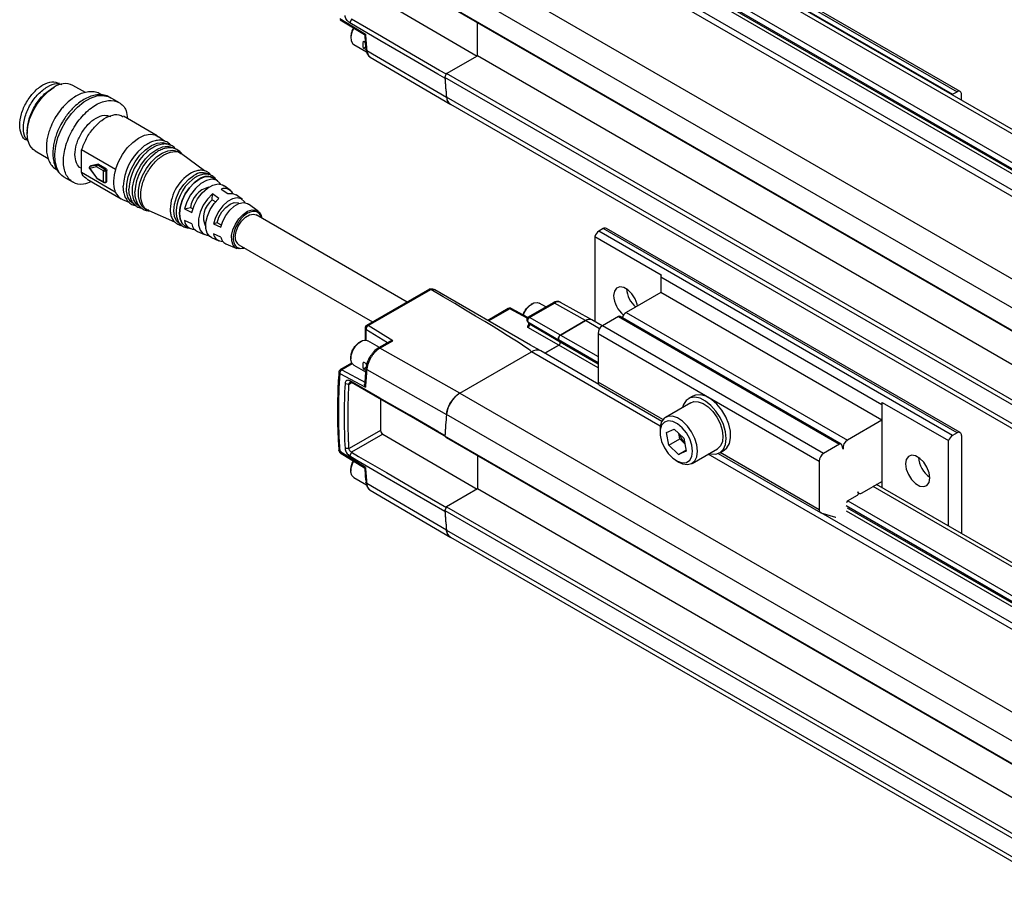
# Model space of a CAD drawing. Header units: millimetres. Extents: x 16 to 683, y 16 to 524.
# Tile 16 of 18: x 482 to 580, y 389 to 476. Entities that reach past the tile are written whole.
import ezdxf

# ---------------------------------------------------------------- set-up
doc = ezdxf.new("R2010")
doc.units = ezdxf.units.MM
doc.header["$LTSCALE"] = 2.5

msp = doc.modelspace()

# ---------------------------------------------------------------- linework, layer by layer
for p, q in [((538.586, 488.733), (662.33, 417.297)), ((662.955, 417.359), (539.211, 488.795)), ((539.912, 488.477), (575.267, 468.067)), ((540.354, 488.733), (575.709, 468.322)), ((576.022, 468.353), (540.667, 488.763)), ((659.833, 415.855), (536.089, 487.291)), ((535.896, 486.801), (659.64, 415.365)), ((535.93, 486.281), (659.674, 414.845)), ((536.046, 486.575), (659.79, 415.139)), ((533.173, 485.607), (656.916, 414.172)), ((657.854, 414.265), (534.11, 485.7)), ((649.756, 410.038), (526.012, 481.474)), ((524.695, 479.356), (648.438, 407.92)), ((518.323, 477.378), (527.759, 471.893)), ((524.527, 477.186), (648.271, 405.751)), ((524.703, 477.018), (648.447, 405.583)), ((514.017, 475.643), (516.587, 474.063)), ((514.077, 475.521), (516.508, 474.027)), ((515.199, 475.575), (515.022, 475.203)), ((527.781, 471.905), (527.781, 475.242)), ((515.13, 473.812), (515.13, 473.697)), ((516.404, 473.368), (516.578, 473.267)), ((515.422, 473.053), (516.685, 472.324)), ((516.404, 472.666), (516.627, 472.794)), ((516.645, 472.527), (516.404, 472.666)), ((516.727, 472.449), (524.69, 467.779)), ((517.048, 471.792), (525.118, 467.061)), ((524.703, 470.129), (527.781, 471.905)), ((651.525, 400.47), (527.781, 471.905)), ((524.527, 469.757), (524.703, 470.129)), ((648.271, 398.321), (524.527, 469.757)), ((524.531, 469.689), (524.527, 469.68)), ((648.447, 398.693), (524.703, 470.129)), ((485.468, 468.772), (485.243, 468.642)), ((488.601, 468.242), (487.359, 468.96)), ((491.96, 467.241), (491.076, 467.751)), ((648.438, 396.346), (524.695, 467.781)), ((575.267, 468.067), (575.709, 468.322)), ((576.151, 467.47), (576.151, 468.067)), ((525.075, 467.091), (648.818, 395.656)), ((495.79, 463.911), (492.404, 465.866)), ((482.794, 464.4), (482.794, 464.141)), ((496.503, 463.389), (495.911, 463.832)), ((488.199, 460.283), (488.228, 462.508)), ((491.614, 460.553), (488.228, 462.508)), ((483.578, 462.409), (484.881, 461.657)), ((498.205, 462.115), (498.001, 462.267)), ((500.493, 460.404), (498.205, 462.115)), ((488.179, 460.692), (488.204, 460.677)), ((489.02, 460.64), (489.697, 459.706)), ((489.727, 460.814), (489.036, 460.669)), ((489.036, 460.669), (489.713, 459.735)), ((489.181, 460.929), (489.07, 460.868)), ((489.086, 460.873), (489.07, 460.868)), ((489.085, 460.875), (489.071, 460.865)), ((489.086, 460.873), (489.777, 461.018)), ((489.196, 460.935), (489.086, 460.873)), ((489.887, 461.08), (489.196, 460.935)), ((490.429, 460.409), (489.727, 460.814)), ((489.777, 461.018), (489.887, 461.08)), ((489.949, 461.066), (489.839, 461.004)), ((489.839, 461.004), (490.541, 460.599)), ((490.652, 460.661), (489.949, 461.066)), ((490.541, 460.599), (490.652, 460.661)), ((486.483, 459.795), (487.367, 459.284)), ((488.199, 460.283), (491.586, 458.328)), ((488.779, 459.588), (492.166, 457.633)), ((489.699, 459.707), (489.719, 459.681)), ((489.713, 459.735), (490.415, 459.33)), ((489.745, 459.662), (490.447, 459.257)), ((490.415, 459.33), (490.429, 460.409)), ((490.65, 460.407), (490.636, 459.328)), ((490.76, 460.469), (490.65, 460.407)), ((490.746, 459.39), (490.76, 460.469)), ((501.847, 459.389), (501.479, 459.664)), ((490.602, 459.256), (490.712, 459.317)), ((490.636, 459.328), (490.746, 459.39)), ((502.174, 458.601), (502.836, 458.141)), ((503.072, 458.472), (502.457, 458.932)), ((492.295, 457.568), (492.948, 457.288)), ((501.283, 457.517), (501.291, 458.106)), ((501.952, 457.646), (501.291, 458.106)), ((504.304, 457.55), (503.686, 458.012)), ((498.519, 456.609), (499.109, 456.756)), ((498.519, 456.609), (499.239, 456.244)), ((499.109, 456.756), (499.342, 456.622)), ((501.283, 457.517), (501.623, 457.321)), ((503.978, 457.164), (503.974, 457.167)), ((505.864, 456.382), (504.914, 457.093)), ((494.695, 456.54), (494.929, 456.44)), ((494.929, 456.44), (497.511, 455.333)), ((520.749, 447.302), (505.659, 456.013)), ((499.225, 455.114), (498.504, 455.441)), ((498.688, 454.83), (499.111, 454.649)), ((501.761, 455.225), (501.419, 455.14)), ((501.419, 455.14), (502.139, 454.775)), ((502.19, 454.977), (501.761, 455.225)), ((540.354, 454.642), (539.912, 454.387)), ((575.709, 434.232), (540.354, 454.642)), ((576.022, 434.263), (540.667, 454.673)), ((499.812, 454.349), (500.517, 454.047)), ((501.222, 453.745), (501.932, 453.441)), ((502.127, 453.801), (501.406, 454.127)), ((539.514, 453.869), (546.144, 450.042)), ((539.514, 453.869), (539.514, 445.343)), ((575.267, 433.977), (539.912, 454.387)), ((502.633, 453.141), (503.724, 452.674)), ((503.941, 453.036), (517.311, 445.318)), ((568.196, 437.038), (546.099, 449.794)), ((546.099, 449.794), (546.099, 448.263)), ((522.985, 448.593), (516.702, 444.966)), ((516.856, 444.952), (523.139, 448.577)), ((533.078, 443.015), (523.538, 448.523)), ((546.099, 448.263), (542.662, 446.279)), ((568.196, 435.507), (546.099, 448.263)), ((535.336, 447.226), (532.837, 445.784)), ((532.994, 445.77), (535.491, 447.212)), ((533.25, 447.133), (533.15, 447.076)), ((534.625, 446.815), (533.953, 447.203)), ((538.586, 445.456), (535.491, 447.212)), ((539.207, 445.52), (536.093, 447.274)), ((530.857, 446.655), (528.815, 445.477)), ((531.012, 446.641), (528.905, 445.425)), ((532.766, 445.714), (531.012, 446.641)), ((532.831, 445.778), (531.16, 446.661)), ((536.089, 444.015), (532.994, 445.77)), ((541.883, 445.86), (540.275, 444.931)), ((541.883, 445.86), (563.98, 433.103)), ((564.136, 433.119), (542.039, 445.875)), ((542.662, 446.279), (564.759, 433.523)), ((519.33, 443.446), (516.856, 444.952)), ((532.745, 445.422), (532.909, 445.175)), ((532.761, 445.401), (532.824, 445.34)), ((532.824, 445.34), (535.896, 443.524)), ((532.824, 445.34), (532.974, 445.114)), ((535.93, 443.004), (532.835, 444.76)), ((532.909, 445.175), (532.913, 445.17)), ((536.046, 443.299), (532.974, 445.114)), ((536.089, 444.015), (538.586, 445.456)), ((538.586, 445.456), (536.089, 444.015)), ((539.989, 444.646), (538.586, 445.456)), ((540.252, 444.917), (539.211, 445.518)), ((562.372, 432.175), (540.275, 444.931)), ((516.546, 444.696), (516.546, 443.526)), ((518.808, 443.248), (516.63, 444.573)), ((516.63, 444.573), (516.63, 443.503)), ((536.089, 444.015), (539.833, 441.853)), ((539.833, 444.166), (561.93, 431.41)), ((539.833, 444.166), (539.833, 439.316)), ((516.124, 443.37), (516.025, 443.313)), ((516.548, 443.505), (516.546, 443.523)), ((517.984, 442.773), (516.828, 443.44)), ((519.027, 443.375), (517.888, 442.718)), ((518.043, 442.703), (519.33, 443.446)), ((534.11, 442.424), (533.034, 443.045)), ((534.517, 442.189), (535.93, 443.004)), ((535.93, 443.004), (534.517, 442.189)), ((535.896, 443.524), (536.046, 443.299)), ((535.896, 443.524), (536.046, 443.299)), ((539.833, 441.251), (535.896, 443.524)), ((539.833, 440.751), (535.93, 443.004)), ((539.833, 441.113), (536.046, 443.299)), ((526.008, 438.194), (518.043, 442.703)), ((526.008, 438.194), (533.173, 442.331)), ((546.05, 434.897), (533.173, 442.331)), ((539.905, 439.078), (534.11, 442.424)), ((515.206, 441.205), (514.081, 440.555)), ((515.268, 441.144), (514.229, 440.544)), ((515.13, 441.763), (515.13, 441.648)), ((515.225, 441.214), (515.207, 441.205)), ((515.422, 441.004), (516.603, 440.322)), ((516.759, 441.114), (516.404, 441.318)), ((516.715, 441.052), (516.635, 440.706)), ((514.017, 440.177), (516.587, 438.805)), ((514.229, 440.544), (516.586, 439.286)), ((516.647, 440.757), (516.404, 440.617)), ((516.404, 440.617), (516.621, 440.492)), ((516.727, 440.582), (524.69, 436.077)), ((514.551, 439.157), (514.948, 439.119)), ((514.948, 439.119), (515.199, 439.264)), ((515.199, 439.264), (515.021, 439.433)), ((516.524, 439.186), (516.52, 439.132)), ((546.323, 435.569), (539.833, 439.316)), ((539.962, 439.03), (546.22, 435.418)), ((526.012, 438.197), (649.756, 366.761)), ((549.319, 437.912), (548.877, 437.657)), ((518.102, 437.601), (518.102, 434.484)), ((549.111, 437.251), (546.577, 435.788)), ((568.196, 437.038), (568.196, 435.507)), ((568.241, 437.286), (574.87, 433.459)), ((568.241, 428.76), (568.241, 437.286)), ((648.438, 364.644), (524.695, 436.079)), ((568.196, 435.507), (564.759, 433.523)), ((518.102, 434.484), (514.948, 432.663)), ((518.323, 434.102), (515.199, 432.298)), ((518.323, 434.102), (527.759, 428.616)), ((524.531, 433.983), (524.527, 433.987)), ((546.027, 434.572), (546.027, 434.283)), ((546.684, 434.267), (547.442, 434.619)), ((546.897, 432.992), (546.684, 434.267)), ((547.442, 434.619), (548.413, 433.695)), ((548.002, 433.63), (547.911, 434.172)), ((575.709, 434.232), (575.267, 433.977)), ((576.151, 433.977), (576.151, 424.193)), ((648.271, 362.474), (524.527, 433.91)), ((524.527, 433.91), (524.703, 433.742)), ((648.447, 362.306), (524.703, 433.742)), ((546.897, 432.992), (548.002, 433.63)), ((547.868, 432.068), (546.897, 432.992)), ((548.504, 433.152), (548.002, 433.63)), ((548.413, 433.695), (548.626, 432.419)), ((563.98, 433.103), (562.372, 432.175)), ((564.34, 432.61), (564.19, 433.049)), ((574.87, 424.933), (574.87, 433.459)), ((516.587, 430.786), (514.017, 432.366)), ((514.076, 432.245), (516.508, 430.75)), ((514.948, 432.663), (514.551, 432.676)), ((515.199, 432.298), (515.022, 431.927)), ((547.868, 432.068), (548.613, 432.498)), ((548.626, 432.419), (547.868, 432.068)), ((549.234, 431.187), (551.767, 432.65)), ((620.235, 392.071), (550.855, 432.123)), ((551.845, 432.17), (562.059, 426.274)), ((552.002, 432.244), (552.444, 432.499)), ((561.93, 426.56), (552.043, 432.268)), ((527.781, 431.965), (527.781, 428.629)), ((547.655, 431.464), (547.905, 431.319)), ((561.93, 431.41), (561.93, 426.56)), ((515.13, 430.535), (515.13, 430.421)), ((515.422, 429.777), (516.684, 429.048)), ((524.69, 424.502), (516.727, 429.172)), ((566.218, 428.241), (568.196, 429.383)), ((626.015, 395.407), (567.679, 429.084)), ((568.196, 429.383), (568.196, 428.785)), ((517.048, 428.515), (525.118, 423.784)), ((527.781, 428.629), (524.703, 426.852)), ((651.525, 357.193), (527.781, 428.629)), ((565.851, 428.194), (565.798, 428.349)), ((565.831, 428.253), (565.905, 428.21)), ((625.649, 395.196), (567.313, 428.873)), ((564.778, 427.44), (565.767, 428.011)), ((564.789, 427.446), (623.152, 393.755)), ((524.703, 426.852), (524.527, 426.48)), ((524.527, 426.48), (648.271, 355.044)), ((524.527, 426.404), (524.531, 426.412)), ((524.703, 426.852), (648.447, 355.416)), ((562.105, 426.254), (563.562, 425.821)), ((620.784, 392.388), (562.135, 426.245)), ((622.63, 393.453), (564.622, 426.941)), ((622.197, 393.203), (564.657, 426.421)), ((622.51, 393.384), (564.772, 426.715)), ((524.695, 424.505), (648.438, 353.069)), ((525.075, 423.815), (648.818, 352.379))]:
    msp.add_line(p, q)
at = {"flags": 128}
for points in [[(524.675, 470.069), (524.003, 470.459), (521.201, 472.087), (518.2, 473.831), (515.199, 475.575)], [(524.527, 469.68), (523.827, 470.087), (521.025, 471.715), (518.023, 473.459), (515.022, 475.203)], [(515.429, 474.691), (515.235, 474.269), (515.134, 473.806), (515.168, 473.405), (515.331, 473.121), (515.422, 473.053)], [(483.578, 462.409), (483.378, 462.552), (483.059, 462.954), (482.861, 463.492), (482.794, 464.141), (482.861, 464.866), (483.059, 465.633), (483.378, 466.403), (483.801, 467.136), (484.308, 467.797), (484.873, 468.351), (485.468, 468.772)], [(486.483, 459.795), (486.425, 459.83), (486.023, 460.198), (485.733, 460.712), (485.569, 461.351), (485.535, 462.09), (485.635, 462.898), (485.863, 463.741), (486.211, 464.586), (486.664, 465.398), (487.203, 466.143), (487.807, 466.791), (488.451, 467.315), (489.108, 467.694), (489.752, 467.913), (490.356, 467.963), (490.895, 467.841), (491.128, 467.72)], [(575.197, 468.02), (575.206, 468.027), (575.267, 468.067)], [(491.614, 460.553), (491.903, 461.311), (492.3, 462.041), (492.786, 462.704), (493.335, 463.266), (493.917, 463.696), (494.503, 463.972), (495.061, 464.08), (495.562, 464.014), (495.911, 463.832)], [(493.552, 457.03), (493.509, 457.049), (493.124, 457.344), (492.857, 457.798), (492.725, 458.386), (492.734, 459.073), (492.884, 459.818), (493.166, 460.58), (493.564, 461.313), (494.054, 461.975), (494.609, 462.527), (495.196, 462.938), (495.781, 463.183), (496.33, 463.249), (496.81, 463.131), (497.006, 463.013)], [(494.123, 456.785), (494.081, 456.804), (493.705, 457.093), (493.444, 457.537), (493.314, 458.112), (493.323, 458.784), (493.469, 459.514), (493.746, 460.259), (494.135, 460.977), (494.615, 461.624), (495.158, 462.165), (495.733, 462.567), (496.305, 462.807), (496.842, 462.871), (497.312, 462.756), (497.503, 462.64)], [(494.695, 456.54), (494.654, 456.559), (494.285, 456.841), (494.03, 457.276), (493.903, 457.839), (493.912, 458.496), (494.055, 459.21), (494.325, 459.939), (494.706, 460.64), (495.176, 461.274), (495.707, 461.803), (496.269, 462.196), (496.829, 462.431), (497.354, 462.494), (497.814, 462.38), (498.001, 462.267)], [(489.697, 459.706), (489.696, 459.707), (489.697, 459.713), (489.703, 459.723), (489.713, 459.735)], [(498.122, 455.071), (498.02, 455.122), (497.697, 455.422), (497.494, 455.87), (497.425, 456.437), (497.494, 457.084), (497.697, 457.767), (498.02, 458.439), (498.441, 459.054), (498.931, 459.571), (499.456, 459.955)], [(499.987, 459.589), (499.475, 459.215), (498.998, 458.711), (498.588, 458.111), (498.273, 457.456), (498.075, 456.791), (498.008, 456.16), (498.075, 455.608), (498.273, 455.17), (498.588, 454.879), (498.741, 454.808)], [(498.688, 454.83), (498.588, 454.88), (498.274, 455.172), (498.076, 455.609), (498.009, 456.161), (498.076, 456.791), (498.274, 457.456), (498.588, 458.111), (498.998, 458.71), (499.475, 459.214), (499.987, 459.587), (500.499, 459.805), (500.976, 459.852), (501.386, 459.726), (501.479, 459.664)], [(502.112, 459.09), (502.05, 459.182), (501.696, 459.481), (501.231, 459.577), (500.694, 459.463), (500.132, 459.149), (499.591, 458.66), (499.117, 458.037), (498.749, 457.334), (498.519, 456.609)], [(492.436, 458.224), (492.43, 458.254), (492.372, 458.881)], [(493.023, 457.953), (493.02, 457.966), (492.958, 458.602)], [(499.239, 456.244), (499.462, 456.945), (499.818, 457.625), (500.276, 458.227), (500.8, 458.7), (501.343, 459.004), (501.861, 459.114), (502.311, 459.021), (502.457, 458.932)], [(493.61, 457.68), (493.606, 457.7), (493.545, 458.322)], [(501.291, 458.106), (500.797, 457.594), (500.382, 456.973), (500.081, 456.294), (499.919, 455.617), (499.911, 454.999), (500.058, 454.494), (500.346, 454.145), (500.751, 453.983), (500.914, 453.973)], [(501.222, 453.745), (501.051, 453.844), (500.777, 454.181), (500.638, 454.665), (500.646, 455.256), (500.799, 455.905), (501.086, 456.555), (501.482, 457.152), (501.952, 457.646)], [(504.562, 457.239), (504.48, 457.371), (504.173, 457.63), (503.77, 457.713), (503.305, 457.614), (502.818, 457.342), (502.349, 456.918), (501.937, 456.378), (501.619, 455.768), (501.419, 455.14)], [(502.836, 458.141), (503.301, 458.171), (503.686, 458.012)], [(501.761, 455.225), (501.945, 455.783), (502.245, 456.315), (502.629, 456.765), (503.056, 457.085), (503.481, 457.242), (503.859, 457.218), (503.974, 457.167)], [(502.139, 454.775), (502.332, 455.38), (502.638, 455.966), (503.034, 456.485), (503.485, 456.893), (503.953, 457.155), (504.4, 457.25), (504.788, 457.17), (504.914, 457.093)], [(504.503, 452.711), (504.399, 452.673), (503.976, 452.614), (503.619, 452.729), (503.36, 453.008), (503.222, 453.426), (503.217, 453.945), (503.346, 454.52), (503.597, 455.1), (503.947, 455.632), (504.366, 456.07), (504.817, 456.375), (505.259, 456.52), (505.653, 456.491), (505.964, 456.292), (506.165, 455.94), (506.222, 455.688)], [(503.585, 453.823), (503.658, 454.345), (503.869, 454.889), (504.192, 455.389), (504.589, 455.785), (505.011, 456.029), (505.408, 456.091), (505.659, 456.013)], [(543.787, 446.929), (543.75, 447.089), (543.539, 447.633), (543.216, 448.133), (542.819, 448.528), (542.397, 448.772), (542, 448.834), (541.677, 448.708), (541.466, 448.407), (541.393, 447.97)], [(532.373, 446.02), (532.456, 446.219), (532.726, 446.659), (533.067, 447.008), (533.433, 447.219), (533.773, 447.264), (533.953, 447.203)], [(532.913, 445.17), (532.935, 445.144), (532.974, 445.114)], [(515.422, 441.004), (515.235, 441.196), (515.134, 441.545), (515.168, 441.984), (515.331, 442.456), (515.601, 442.896), (515.942, 443.245), (516.307, 443.456), (516.648, 443.501), (516.828, 443.44)], [(524.527, 433.987), (523.827, 434.388), (521.025, 435.994), (518.023, 437.713), (515.022, 439.433)], [(524.528, 433.919), (524.003, 434.22), (521.201, 435.825), (518.2, 437.545), (515.199, 439.264)], [(552.444, 432.499), (552.721, 432.731), (552.97, 433.166), (553.084, 433.732), (553.057, 434.393), (552.891, 435.106), (552.596, 435.825), (552.191, 436.504), (551.702, 437.101), (551.161, 437.575), (550.602, 437.898), (550.06, 438.049), (549.571, 438.017), (549.319, 437.912)], [(552.649, 433.675), (552.58, 434.349), (552.376, 435.062), (552.05, 435.767), (551.623, 436.421), (551.122, 436.983), (550.578, 437.417), (550.025, 437.696), (549.498, 437.802), (549.031, 437.73), (548.652, 437.482), (548.385, 437.076), (548.288, 436.776)], [(549.111, 437.251), (549.393, 437.356), (549.844, 437.351), (550.337, 437.175), (550.837, 436.84), (551.309, 436.37), (551.719, 435.799), (552.038, 435.167), (552.242, 434.52), (552.317, 433.903), (552.259, 433.361), (552.07, 432.933), (551.767, 432.65)], [(549.784, 432.403), (549.714, 433.029), (549.51, 433.688), (549.188, 434.333), (548.77, 434.915), (548.288, 435.391), (547.777, 435.726), (547.277, 435.895), (546.822, 435.885), (546.449, 435.698), (546.183, 435.346), (546.045, 434.857), (546.027, 434.572)], [(549.283, 432.403), (549.211, 432.999), (549, 433.626), (548.67, 434.227), (548.25, 434.75), (547.777, 435.147), (547.293, 435.385), (546.841, 435.441), (546.462, 435.311), (546.188, 435.005), (546.045, 434.553), (546.045, 433.992), (546.188, 433.374), (546.462, 432.753), (546.841, 432.185), (547.293, 431.72), (547.777, 431.398), (548.25, 431.25), (548.67, 431.288), (549, 431.508), (549.211, 431.891), (549.283, 432.403)], [(550.944, 432.175), (551.122, 432.129), (551.623, 432.112), (552.05, 432.274), (552.376, 432.603), (552.58, 433.08), (552.649, 433.675)], [(564.19, 433.049), (564.176, 433.078), (564.158, 433.102), (564.136, 433.119), (564.109, 433.13), (564.08, 433.133), (564.048, 433.13), (564.014, 433.12), (563.98, 433.103)], [(515.199, 432.298), (515.899, 431.891), (518.701, 430.263), (521.702, 428.519), (524.675, 426.792)], [(547.905, 431.319), (548.288, 431.144), (548.77, 431.063), (549.188, 431.163), (549.51, 431.434), (549.714, 431.858), (549.784, 432.403)], [(570.561, 431.131), (570.634, 430.609), (570.845, 430.065), (571.168, 429.565), (571.565, 429.169), (571.987, 428.926), (572.384, 428.863), (572.707, 428.99), (572.918, 429.29), (572.991, 429.728), (572.918, 430.25), (572.707, 430.794), (572.384, 431.294), (571.987, 431.69), (571.565, 431.933), (571.168, 431.996), (570.845, 431.869), (570.634, 431.569), (570.561, 431.131)], [(515.022, 431.927), (515.722, 431.52), (518.524, 429.892), (521.526, 428.148), (524.527, 426.404)], [(515.422, 429.777), (515.235, 429.969), (515.134, 430.317), (515.168, 430.757), (515.331, 431.229), (515.428, 431.413)], [(565.798, 428.349), (565.825, 428.291), (565.861, 428.244), (565.906, 428.209), (565.959, 428.188), (566.018, 428.181), (566.082, 428.187), (566.149, 428.207), (566.218, 428.241)], [(563.562, 425.821), (563.591, 425.814), (563.603, 425.813)]]:
    msp.add_lwpolyline(points, dxfattribs=at)
for centre, radius, start, end in [((567.217, 477.653), 50.758, 184.05554, 185.88458), ((575.347, 473.08), 50.929, 183.74083, 185.9716), ((575.281, 473.071), 50.867, 183.82256, 185.97243), ((486.571, 467.276), 1.859, 64.91783, 126.39263), ((575.882, 468.111), 0.273, 350.78596, 129.20329), ((525.547, 467.801), 0.853, 181.34683, 236.33492), ((497.828, 458.568), 5.465, 131.03073, 176.71643), ((498.3, 458.295), 5.35, 131.27901, 176.71699), ((498.74, 458.036), 5.203, 127.60835, 176.8515), ((489.18, 460.742), 0.162, 125.76382, 206.78117), ((489.966, 460.801), 0.24, 122.10353, 176.90117), ((489.79, 460.929), 0.0902, 56.93782, 98.35091), ((490.669, 460.396), 0.24, 122.10353, 176.90117), ((490.413, 460.4), 0.237, 1.72398, 57.28461), ((490.541, 460.625), 0.243, 242.50072, 296.5003), ((501.428, 456.491), 4.345, 121.83882, 182.70041), ((501.948, 456.205), 4.267, 128.01777, 183.11143), ((500.278, 458.9), 1.337, 57.98664, 127.95235), ((500.784, 458.578), 1.287, 54.86817, 128.23024), ((490.493, 459.32), 0.0782, 172.87713, 234.60794), ((490.527, 459.546), 0.243, 242.50072, 296.5003), ((490.558, 459.321), 0.0788, 304.17556, 5.39445), ((501.489, 456.453), 2.399, 103.70153, 172.74111), ((502.498, 457.701), 0.956, 29.06462, 109.80792), ((492.83, 458.778), 1.323, 199.87907, 246.13608), ((502.629, 455.753), 2.219, 127.35316, 205.47556), ((499.523, 455.602), 1.032, 188.96556, 268.82568), ((500.238, 455.284), 1.027, 189.49439, 245.48281), ((540.537, 454.386), 0.314, 65.69288, 125.61758), ((502.29, 454.267), 0.895, 188.98014, 272.58465), ((503.001, 453.947), 0.886, 189.49439, 245.48281), ((504.396, 453.716), 0.818, 172.48139, 236.20643), ((540.436, 453.572), 0.969, 122.76829, 162.14054), ((546.884, 449.782), 0.785, 160.66478, 179.12399), ((523.245, 447.847), 0.737, 66.5421, 98.23501), ((544.078, 448.106), 2.689, 182.91307, 231.10369), ((545.39, 448.865), 2.724, 184.95736, 228.75462), ((535.401, 447.084), 0.156, 54.88667, 114.47433), ((535.846, 446.715), 0.611, 66.21109, 125.57229), ((530.922, 446.514), 0.156, 54.88667, 114.47433), ((531.103, 446.522), 0.15, 67.78908, 127.61016), ((541.974, 445.736), 0.153, 64.88371, 126.42675), ((543.191, 445.461), 0.974, 122.85909, 162.90307), ((516.858, 444.696), 0.312, 119.87463, 180.06207), ((532.69, 445.022), 0.299, 299.01799, 18.00011), ((538.953, 444.943), 0.63, 66.21109, 125.57229), ((538.952, 444.945), 0.629, 65.69288, 125.61758), ((540.792, 444.122), 0.961, 122.60548, 177.39452), ((536.29, 443.652), 0.415, 119.01799, 198.00011), ((535.81, 443.222), 0.249, 299.01799, 18.00011), ((535.81, 443.222), 0.249, 299.01799, 18.00011), ((533.72, 441.578), 0.931, 65.26199, 126.04847), ((533.721, 441.576), 0.932, 65.30813, 126.00233), ((572.776, 436.272), 58.889, 176.1973, 183.8027), ((583.94, 434.376), 67.499, 174.72521, 176.23769), ((573.364, 435.917), 58.902, 176.84597, 183.15403), ((540.154, 439.289), 0.322, 175.15106, 233.53684), ((527.596, 435.743), 2.921, 122.8418, 173.39588), ((568.981, 437.026), 0.785, 160.66478, 179.12399), ((591.71, 429.803), 67.309, 174.64964, 176.50193), ((591.774, 429.795), 67.378, 174.65031, 176.43277), ((549.828, 434.598), 1.899, 195.52153, 225.06738), ((575.792, 433.162), 0.969, 122.76829, 162.14054), ((575.882, 434.02), 0.273, 350.78596, 129.20329), ((565.217, 432.76), 0.89, 120.93057, 189.67381), ((562.889, 431.366), 0.961, 122.60548, 177.39452), ((574.469, 431.984), 2.632, 184.20332, 235.7913), ((567.217, 434.376), 50.758, 184.05554, 185.88458), ((565.676, 428.164), 0.178, 300.93057, 9.67381), ((564.935, 427.195), 0.291, 122.68359, 169.49263), ((575.347, 429.803), 50.929, 183.74083, 185.9716), ((575.279, 429.794), 50.864, 183.8225, 185.97245), ((562.217, 426.521), 0.29, 172.39468, 247.20096), ((525.547, 424.525), 0.853, 181.34683, 236.33492)]:
    msp.add_arc(centre, radius, start, end)
msp.add_ellipse((381.213, 528.524), major_axis=(151.964, -86.189), ratio=0.007557, start_param=6.278744, end_param=6.652992)
for points, knots in [([(515.022, 475.203), (514.963, 475.237), (514.905, 475.284), (514.795, 475.395), (514.743, 475.46), (514.657, 475.598), (514.621, 475.672), (514.57, 475.816), (514.554, 475.887), (514.551, 475.952)], [0, 0, 0, 0, 0.25, 0.25, 0.5, 0.5, 0.75, 0.75, 1, 1, 1, 1]), ([(515.402, 474.707), (515.399, 474.703), (515.298, 474.568), (515.176, 474.236), (515.145, 473.953), (515.13, 473.812)], [0, 0, 0, 0, 0.016105, 0.508052, 1, 1, 1, 1]), ([(516.587, 474.063), (516.562, 474.05), (516.519, 474.028), (516.513, 474.029), (516.51, 474.03)], [0, 0, 0, 0, 0.5881141, 1, 1, 1, 1]), ([(516.512, 474.03), (516.516, 473.948), (516.542, 473.452), (516.6, 472.977), (516.648, 472.581)], [0, 0, 0, 0, 0.166223, 1, 1, 1, 1]), ([(516.635, 472.578), (516.649, 472.488), (516.677, 472.307), (516.781, 472.075), (516.925, 471.88), (517.051, 471.795), (517.115, 471.753)], [0, 0, 0, 0, 0.24561, 0.495199, 0.74718, 1, 1, 1, 1]), ([(516.637, 472.579), (516.641, 472.555), (516.65, 472.504), (516.701, 472.468), (516.727, 472.449)], [0, 0, 0, 0, 0.479422, 1, 1, 1, 1]), ([(516.727, 472.449), (516.758, 472.288), (516.816, 471.982), (517.017, 471.841), (517.112, 471.775)], [0, 0, 0, 0, 0.526428, 1, 1, 1, 1]), ([(482.72, 463.483), (482.72, 463.483), (482.469, 463.531), (482.177, 464.038), (481.975, 464.941), (482.162, 466.109), (482.676, 467.295), (483.45, 468.34), (484.357, 469.068), (485.282, 469.41), (485.761, 469.247), (486.001, 469.166)], [0, 0, 0, 0, 0.000026, 0.125026, 0.250026, 0.375026, 0.500026, 0.625026, 0.750026, 0.875026, 1, 1, 1, 1]), ([(482.926, 463.364), (482.805, 463.476), (482.493, 463.766), (482.361, 464.666), (482.538, 465.844), (483.071, 467.065), (483.865, 468.16), (484.49, 468.603), (484.802, 468.825)], [0, 0, 0, 0, 0.112725, 0.29018, 0.467635, 0.64509, 0.822545, 1, 1, 1, 1]), ([(482.794, 464.4), (482.831, 464.792), (482.905, 465.576), (483.471, 466.838), (484.281, 467.959), (484.923, 468.415), (485.243, 468.642)], [0, 0, 0, 0, 0.250026, 0.500051, 0.750077, 1, 1, 1, 1]), ([(484.802, 468.825), (485.12, 468.977), (485.657, 469.234), (486.076, 469.095), (486.247, 469.039)], [0, 0, 0, 0, 0.592941, 1, 1, 1, 1]), ([(490.232, 468.004), (490.114, 468.076), (489.843, 468.241), (489.338, 468.336), (488.773, 468.312), (488.202, 468.153), (487.656, 467.889), (487.137, 467.536), (486.69, 467.144), (486.312, 466.738), (485.936, 466.269), (485.537, 465.661), (485.235, 465.054), (485.019, 464.509), (484.872, 464.043), (484.754, 463.498), (484.693, 462.947), (484.701, 462.399), (484.787, 461.873), (484.958, 461.381), (485.229, 460.95), (485.506, 460.648), (485.714, 460.544), (485.77, 460.516)], [0, 0, 0, 0, 0.042349, 0.097592, 0.153989, 0.210471, 0.265177, 0.316518, 0.369244, 0.408282, 0.445615, 0.506178, 0.57071, 0.596884, 0.639887, 0.683828, 0.730365, 0.778357, 0.827519, 0.877564, 0.928491, 0.980906, 1, 1, 1, 1]), ([(491.132, 467.695), (491.056, 467.747), (490.815, 467.913), (490.334, 468.024), (489.743, 468.027), (489.157, 467.89), (488.588, 467.64), (488.03, 467.287), (487.535, 466.874), (487.121, 466.445), (486.771, 466.021), (486.486, 465.621), (486.319, 465.34), (486.254, 465.231)], [0, 0, 0, 0, 0.053657, 0.171226, 0.280036, 0.389682, 0.496862, 0.59886, 0.709535, 0.791972, 0.861977, 0.946464, 1, 1, 1, 1]), ([(489.193, 459.348), (488.93, 459.237), (488.245, 458.946), (487.309, 459.197), (486.584, 460.008), (486.331, 461.34), (486.584, 462.958), (487.307, 464.624), (488.388, 466.082), (489.662, 467.111), (490.942, 467.557), (492.007, 467.335), (492.692, 466.649), (492.783, 465.911), (492.818, 465.627)], [0, 0, 0, 0, 0.055313, 0.144254, 0.233195, 0.322137, 0.411078, 0.500019, 0.588961, 0.677902, 0.766844, 0.855785, 0.944726, 1, 1, 1, 1]), ([(524.69, 467.779), (524.72, 467.625), (524.78, 467.321), (524.972, 467.169), (525.067, 467.093)], [0, 0, 0, 0, 0.505737, 1, 1, 1, 1]), ([(488.179, 460.692), (488.179, 460.692), (487.952, 460.736), (487.689, 461.194), (487.505, 462.011), (487.675, 463.068), (488.14, 464.141), (488.84, 465.086), (489.661, 465.745), (490.498, 466.054), (490.931, 465.907), (491.148, 465.834)], [0, 0, 0, 0, 0.000026, 0.125026, 0.250026, 0.375026, 0.500026, 0.625026, 0.750026, 0.875026, 1, 1, 1, 1]), ([(488.228, 462.508), (488.369, 462.89), (488.652, 463.654), (489.379, 464.698), (490.23, 465.511), (491.122, 465.982), (491.887, 466.108), (492.239, 465.907), (492.382, 465.825)], [0, 0, 0, 0, 0.176061, 0.352122, 0.528183, 0.704244, 0.880305, 1, 1, 1, 1]), ([(486.254, 465.231), (486.114, 464.97), (485.918, 464.603), (485.697, 464.043), (485.542, 463.566), (485.415, 463.006), (485.346, 462.438), (485.344, 461.873), (485.42, 461.329), (485.579, 460.819), (485.836, 460.365), (486.124, 460.023), (486.357, 459.89), (486.439, 459.843)], [0, 0, 0, 0, 0.128198, 0.180197, 0.265662, 0.353041, 0.445602, 0.541047, 0.6388, 0.738293, 0.839451, 0.943128, 1, 1, 1, 1]), ([(497.137, 462.963), (497.095, 463.017), (496.957, 463.191), (496.628, 463.379), (496.177, 463.495), (495.69, 463.468), (495.206, 463.325), (494.721, 463.069), (494.389, 462.843), (494.222, 462.683), (494.213, 462.674)], [0, 0, 0, 0, 0.0676, 0.221279, 0.378275, 0.534958, 0.686822, 0.830427, 0.990613, 1, 1, 1, 1]), ([(497.627, 462.6), (497.578, 462.66), (497.432, 462.839), (497.092, 463.022), (496.639, 463.123), (496.156, 463.083), (495.68, 462.93), (495.209, 462.669), (494.897, 462.45), (494.745, 462.303), (494.743, 462.301)], [0, 0, 0, 0, 0.077614, 0.2334, 0.39124, 0.54843, 0.700035, 0.842607, 0.99809, 1, 1, 1, 1]), ([(498.249, 462.082), (498.243, 462.094), (498.17, 462.235), (497.942, 462.446), (497.559, 462.669), (497.099, 462.749), (496.622, 462.698), (496.155, 462.528), (495.793, 462.338), (495.599, 462.18), (495.544, 462.136)], [0, 0, 0, 0, 0.0132727, 0.161246, 0.3225455, 0.4844919, 0.6453195, 0.7996092, 0.9437975, 1, 1, 1, 1]), ([(494.943, 456.473), (494.899, 456.48), (494.598, 456.525), (494.265, 457.045), (494.068, 457.96), (494.254, 459.128), (494.769, 460.31), (495.543, 461.377), (496.15, 461.808), (496.454, 462.024)], [0, 0, 0, 0, 0.028165, 0.190138, 0.35211, 0.514083, 0.676055, 0.838028, 1, 1, 1, 1]), ([(496.454, 462.024), (496.753, 462.152), (497.351, 462.409), (497.966, 462.358), (498.156, 462.121), (498.184, 462.086)], [0, 0, 0, 0, 0.460093, 0.920185, 1, 1, 1, 1]), ([(489.071, 460.865), (489.058, 460.858), (489.033, 460.843), (489.005, 460.802), (488.988, 460.752), (488.991, 460.692), (489.01, 460.657), (489.02, 460.64)], [0, 0, 0, 0, 0.1716046, 0.3353254, 0.5528797, 0.7760722, 1, 1, 1, 1]), ([(489.022, 460.641), (489.021, 460.643), (489.017, 460.647), (489.029, 460.661), (489.036, 460.669)], [0, 0, 0, 0, 0.382278, 1, 1, 1, 1]), ([(489.727, 460.814), (489.724, 460.822), (489.719, 460.835), (489.714, 460.854), (489.711, 460.877), (489.711, 460.903), (489.717, 460.945), (489.737, 460.989), (489.764, 461.009), (489.777, 461.018)], [0, 0, 0, 0, 0.09883, 0.179078, 0.240748, 0.382019, 0.501329, 0.772631, 1, 1, 1, 1]), ([(490.652, 460.661), (490.68, 460.644), (490.709, 460.614), (490.749, 460.543), (490.761, 460.502), (490.76, 460.469)], [0, 0, 0, 0, 0.5, 0.5, 1, 1, 1, 1]), ([(491.614, 460.553), (491.602, 460.511), (491.578, 460.428), (491.546, 460.303), (491.517, 460.18), (491.491, 460.057), (491.458, 459.872), (491.427, 459.629), (491.411, 459.335), (491.419, 459.054), (491.448, 458.819), (491.487, 458.627), (491.53, 458.472), (491.567, 458.376), (491.586, 458.328)], [0, 0, 0, 0, 0.049601, 0.099104, 0.148582, 0.198104, 0.247743, 0.373818, 0.500013, 0.626088, 0.752283, 0.834884, 0.917346, 1, 1, 1, 1]), ([(488.795, 459.62), (488.746, 459.635), (488.463, 459.724), (488.318, 460.03), (488.199, 460.283)], [0, 0, 0, 0, 0.174687, 1, 1, 1, 1]), ([(489.745, 459.662), (489.745, 459.662), (489.733, 459.665), (489.718, 459.689), (489.714, 459.72), (489.713, 459.735)], [0, 0, 0, 0, 0.01868, 0.50934, 1, 1, 1, 1]), ([(501.155, 459.945), (501.127, 459.99), (501.022, 460.153), (500.735, 460.354), (500.318, 460.49), (499.858, 460.47), (499.46, 460.359), (499.218, 460.222), (499.123, 460.168)], [0, 0, 0, 0, 0.072812, 0.262802, 0.480382, 0.681014, 0.873503, 1, 1, 1, 1]), ([(501.689, 459.507), (501.638, 459.585), (501.511, 459.779), (501.188, 459.998), (500.763, 460.112), (500.305, 460.076), (499.85, 459.916), (499.511, 459.731), (499.329, 459.575), (499.298, 459.548)], [0, 0, 0, 0, 0.107031, 0.268229, 0.455271, 0.623307, 0.782851, 0.96318, 1, 1, 1, 1]), ([(490.447, 459.257), (490.448, 459.257), (490.459, 459.248), (490.485, 459.24), (490.511, 459.237), (490.523, 459.236)], [0, 0, 0, 0, 0.026446, 0.519102, 1, 1, 1, 1]), ([(490.523, 459.236), (490.544, 459.237), (490.572, 459.24), (490.596, 459.253), (490.602, 459.256)], [0, 0, 0, 0, 0.751659, 1, 1, 1, 1]), ([(490.712, 459.318), (490.712, 459.318), (490.725, 459.32), (490.74, 459.344), (490.744, 459.375), (490.746, 459.39)], [0, 0, 0, 0, 0.009614, 0.504807, 1, 1, 1, 1]), ([(492.447, 458.224), (492.465, 458.138), (492.516, 457.902), (492.687, 457.569), (492.967, 457.237), (493.3, 457.011), (493.555, 456.962), (493.659, 456.942)], [0, 0, 0, 0, 0.126978, 0.349104, 0.579964, 0.828853, 1, 1, 1, 1]), ([(493.033, 457.951), (493.054, 457.859), (493.108, 457.62), (493.285, 457.286), (493.571, 456.964), (493.892, 456.755), (494.13, 456.716), (494.215, 456.702)], [0, 0, 0, 0, 0.139477, 0.365657, 0.601234, 0.856547, 1, 1, 1, 1]), ([(493.62, 457.675), (493.643, 457.579), (493.7, 457.337), (493.883, 457.005), (494.174, 456.69), (494.545, 456.474), (494.834, 456.439), (494.968, 456.423)], [0, 0, 0, 0, 0.136179, 0.343185, 0.559302, 0.794883, 1, 1, 1, 1]), ([(497.095, 456.294), (497.105, 456.209), (497.132, 455.982), (497.26, 455.658), (497.482, 455.324), (497.819, 455.077), (498.097, 454.955), (498.261, 454.96), (498.263, 454.96)], [0, 0, 0, 0, 0.119589, 0.318924, 0.525141, 0.745029, 0.996847, 1, 1, 1, 1]), ([(497.695, 455.98), (497.706, 455.903), (497.735, 455.686), (497.865, 455.375), (498.093, 455.052), (498.439, 454.814), (498.74, 454.705), (498.923, 454.721), (498.94, 454.722)], [0, 0, 0, 0, 0.10814, 0.30303, 0.505069, 0.721782, 0.973239, 1, 1, 1, 1]), ([(504.8, 456.175), (504.62, 456.049), (504.343, 455.855), (504.009, 455.457), (503.782, 455.113), (503.596, 454.743), (503.424, 454.259), (503.336, 453.68), (503.424, 453.202), (503.596, 452.917), (503.782, 452.761), (504.01, 452.684), (504.231, 452.659), (504.385, 452.723), (504.442, 452.746)], [0, 0, 0, 0, 0.130322, 0.2012, 0.272135, 0.343013, 0.413949, 0.54427, 0.674592, 0.74547, 0.816405, 0.887283, 0.958219, 1, 1, 1, 1]), ([(506.161, 455.723), (506.153, 455.785), (506.131, 455.95), (506, 456.129), (505.819, 456.288), (505.59, 456.369), (505.257, 456.383), (504.98, 456.257), (504.8, 456.175)], [0, 0, 0, 0, 0.09158, 0.247124, 0.402793, 0.558336, 0.714006, 1, 1, 1, 1]), ([(523.139, 448.577), (523.112, 448.589), (523.069, 448.608), (523.011, 448.604), (522.984, 448.591), (522.971, 448.585)], [0, 0, 0, 0, 0.4638858, 0.7268967, 1, 1, 1, 1]), ([(523.462, 448.536), (523.414, 448.56), (523.28, 448.626), (523.125, 448.606), (523.025, 448.593)], [0, 0, 0, 0, 0.359421, 1, 1, 1, 1]), ([(523.538, 448.523), (523.507, 448.54), (523.475, 448.557), (523.439, 448.551), (523.438, 448.55)], [0, 0, 0, 0, 0.95853, 1, 1, 1, 1]), ([(532.354, 446.03), (532.403, 446.158), (532.509, 446.437), (532.801, 446.826), (533.034, 446.993), (533.15, 447.076)], [0, 0, 0, 0, 0.297124, 0.648634, 1, 1, 1, 1]), ([(536.086, 447.269), (536.075, 447.278), (535.985, 447.351), (535.751, 447.368), (535.509, 447.323), (535.376, 447.243), (535.338, 447.22)], [0, 0, 0, 0, 0.0559075, 0.44781, 0.8398463, 1, 1, 1, 1]), ([(531.159, 446.661), (531.123, 446.675), (531.053, 446.703), (530.944, 446.697), (530.884, 446.666), (530.858, 446.653)], [0, 0, 0, 0, 0.365178, 0.719411, 1, 1, 1, 1]), ([(532.846, 445.789), (532.832, 445.78), (532.803, 445.76), (532.765, 445.717), (532.734, 445.663), (532.716, 445.599), (532.714, 445.532), (532.725, 445.469), (532.748, 445.415), (532.769, 445.387), (532.779, 445.374)], [0, 0, 0, 0, 0.107177, 0.228138, 0.3599, 0.497516, 0.63495, 0.766784, 0.88917, 1, 1, 1, 1]), ([(532.994, 445.77), (532.966, 445.754), (532.934, 445.729), (532.874, 445.657), (532.845, 445.611), (532.808, 445.516), (532.799, 445.468), (532.801, 445.39), (532.811, 445.36), (532.824, 445.34)], [0, 0, 0, 0, 0.25, 0.25, 0.5, 0.5, 0.75, 0.75, 1, 1, 1, 1]), ([(532.994, 445.77), (532.976, 445.779), (532.944, 445.795), (532.89, 445.804), (532.863, 445.794), (532.846, 445.788)], [0, 0, 0, 0, 0.301625, 0.569986, 1, 1, 1, 1]), ([(516.856, 444.952), (516.797, 444.919), (516.738, 444.86), (516.653, 444.72), (516.629, 444.64), (516.63, 444.573)], [0, 0, 0, 0, 0.5, 0.5, 1, 1, 1, 1]), ([(516.856, 444.952), (516.827, 444.965), (516.77, 444.991), (516.725, 444.974), (516.703, 444.966)], [0, 0, 0, 0, 0.505642, 1, 1, 1, 1]), ([(532.835, 444.76), (532.824, 444.818), (532.809, 444.89), (532.848, 444.958), (532.855, 444.971)], [0, 0, 0, 0, 0.80119, 1, 1, 1, 1]), ([(532.903, 445.185), (532.903, 445.186), (532.903, 445.186), (532.906, 445.162), (532.902, 445.121), (532.891, 445.072), (532.871, 445.013), (532.849, 444.97), (532.835, 444.944)], [0, 0, 0, 0, 0.115641, 0.293041, 0.473447, 0.619298, 0.771855, 1, 1, 1, 1]), ([(516.547, 444.695), (516.55, 444.673), (516.557, 444.628), (516.605, 444.591), (516.63, 444.573)], [0, 0, 0, 0, 0.486659, 1, 1, 1, 1]), ([(535.896, 443.524), (535.892, 443.531), (535.883, 443.546), (535.874, 443.573), (535.869, 443.602), (535.867, 443.645), (535.874, 443.704), (535.897, 443.779), (535.932, 443.852), (535.978, 443.919), (536.032, 443.977), (536.07, 444.002), (536.089, 444.015)], [0, 0, 0, 0, 0.063042, 0.125068, 0.187159, 0.250388, 0.375067, 0.500256, 0.624934, 0.750123, 0.874936, 1, 1, 1, 1]), ([(515.13, 441.763), (515.144, 441.906), (515.171, 442.192), (515.378, 442.653), (515.673, 443.063), (515.908, 443.23), (516.025, 443.313)], [0, 0, 0, 0, 0.250026, 0.500051, 0.750077, 1, 1, 1, 1]), ([(519.33, 443.446), (519.268, 443.443), (519.16, 443.438), (519.068, 443.392), (519.028, 443.373)], [0, 0, 0, 0, 0.570452, 1, 1, 1, 1]), ([(517.228, 442.093), (517.166, 442.018), (516.971, 441.782), (516.783, 441.398), (516.73, 441.129), (516.715, 441.052)], [0, 0, 0, 0, 0.2481085, 0.7849246, 1, 1, 1, 1]), ([(518.043, 442.703), (518.016, 442.687), (517.963, 442.655), (517.881, 442.599), (517.796, 442.535), (517.709, 442.462), (517.621, 442.381), (517.531, 442.29), (517.441, 442.19), (517.352, 442.081), (517.264, 441.962), (517.178, 441.834), (517.096, 441.698), (517.018, 441.554), (516.947, 441.402), (516.883, 441.244), (516.827, 441.081), (516.781, 440.915), (516.746, 440.747), (516.733, 440.637), (516.727, 440.582)], [0, 0, 0, 0, 0.0408232, 0.0833966, 0.1277017, 0.1737312, 0.2214897, 0.270983, 0.3222123, 0.3751746, 0.4298689, 0.4862948, 0.5444519, 0.6043411, 0.6659611, 0.7293112, 0.7943855, 0.8611896, 0.9297388, 1, 1, 1, 1]), ([(517.888, 442.717), (517.732, 442.614), (517.491, 442.456), (517.296, 442.187), (517.228, 442.093)], [0, 0, 0, 0, 0.650281, 1, 1, 1, 1]), ([(518.043, 442.703), (518.014, 442.716), (517.956, 442.742), (517.911, 442.726), (517.888, 442.717)], [0, 0, 0, 0, 0.50146, 1, 1, 1, 1]), ([(516.404, 440.617), (516.398, 440.636), (516.386, 440.675), (516.373, 440.737), (516.364, 440.802), (516.358, 440.869), (516.356, 440.955), (516.36, 441.061), (516.376, 441.188), (516.395, 441.275), (516.404, 441.318)], [0, 0, 0, 0, 0.10034, 0.200129, 0.299754, 0.399605, 0.500069, 0.666928, 0.832969, 1, 1, 1, 1]), ([(516.703, 441), (516.695, 441.042), (516.682, 441.106), (516.692, 441.182), (516.696, 441.209)], [0, 0, 0, 0, 0.657413, 1, 1, 1, 1]), ([(513.937, 440.311), (513.91, 439.932), (513.824, 438.717), (513.786, 436.72), (513.804, 434.487), (513.894, 433.104), (513.934, 432.497)], [0, 0, 0, 0, 0.139992, 0.448486, 0.757676, 1, 1, 1, 1]), ([(513.927, 440.305), (513.926, 440.303), (513.917, 440.28), (513.942, 440.232), (513.992, 440.195), (514.017, 440.177)], [0, 0, 0, 0, 0.046962, 0.523481, 1, 1, 1, 1]), ([(514.081, 440.554), (514.078, 440.553), (514.038, 440.538), (513.982, 440.472), (513.931, 440.384), (513.931, 440.325), (513.931, 440.305)], [0, 0, 0, 0, 0.034867, 0.420026, 0.805674, 1, 1, 1, 1]), ([(514.229, 440.544), (514.175, 440.512), (514.121, 440.455), (514.042, 440.321), (514.018, 440.244), (514.017, 440.177)], [0, 0, 0, 0, 0.5, 0.5, 1, 1, 1, 1]), ([(514.229, 440.544), (514.201, 440.556), (514.145, 440.58), (514.102, 440.563), (514.081, 440.555)], [0, 0, 0, 0, 0.512168, 1, 1, 1, 1]), ([(516.644, 440.712), (516.624, 440.537), (516.568, 440.021), (516.541, 439.518), (516.524, 439.186)], [0, 0, 0, 0, 0.338481, 1, 1, 1, 1]), ([(516.727, 440.582), (516.689, 440.604), (516.656, 440.634), (516.629, 440.698), (516.635, 440.733), (516.659, 440.76)], [0, 0, 0, 0, 0.5, 0.5, 1, 1, 1, 1]), ([(515.022, 439.433), (514.963, 439.467), (514.905, 439.486), (514.795, 439.493), (514.743, 439.482), (514.657, 439.431), (514.621, 439.391), (514.57, 439.289), (514.554, 439.227), (514.551, 439.157)], [0, 0, 0, 0, 0.25, 0.25, 0.5, 0.5, 0.75, 0.75, 1, 1, 1, 1]), ([(514.948, 432.663), (514.939, 432.823), (514.922, 433.144), (514.901, 433.629), (514.884, 434.116), (514.872, 434.605), (514.863, 435.097), (514.859, 435.591), (514.859, 436.088), (514.863, 436.587), (514.872, 437.088), (514.884, 437.592), (514.901, 438.099), (514.922, 438.607), (514.939, 438.948), (514.948, 439.119)], [0, 0, 0, 0, 0.077004, 0.153968, 0.230898, 0.307803, 0.384689, 0.461564, 0.538436, 0.615311, 0.692197, 0.769102, 0.846032, 0.922996, 1, 1, 1, 1]), ([(514.948, 439.119), (514.952, 439.153), (514.961, 439.185), (514.99, 439.239), (515.01, 439.26), (515.058, 439.288), (515.085, 439.294), (515.142, 439.29), (515.171, 439.28), (515.199, 439.264)], [0, 0, 0, 0, 0.25, 0.25, 0.5, 0.5, 0.75, 0.75, 1, 1, 1, 1]), ([(516.587, 438.805), (516.564, 438.858), (516.521, 438.955), (516.498, 439.073), (516.511, 439.124), (516.513, 439.133)], [0, 0, 0, 0, 0.492073, 0.911709, 1, 1, 1, 1]), ([(524.69, 436.077), (524.699, 436.175), (524.716, 436.275), (524.763, 436.479), (524.793, 436.583), (524.867, 436.792), (524.911, 436.895), (525.009, 437.098), (525.064, 437.199), (525.185, 437.393), (525.249, 437.485), (525.386, 437.66), (525.46, 437.744), (525.61, 437.897), (525.687, 437.967), (525.845, 438.092), (525.926, 438.148), (526.008, 438.194)], [0, 0, 0, 0, 0.125, 0.125, 0.25, 0.25, 0.375, 0.375, 0.5, 0.5, 0.625, 0.625, 0.75, 0.75, 0.875, 0.875, 1, 1, 1, 1]), ([(518.102, 434.484), (518.102, 434.417), (518.126, 434.337), (518.208, 434.196), (518.265, 434.135), (518.323, 434.102)], [0, 0, 0, 0, 0.5, 0.5, 1, 1, 1, 1]), ([(514.017, 432.366), (513.99, 432.385), (513.939, 432.422), (513.93, 432.471), (513.926, 432.495)], [0, 0, 0, 0, 0.512902, 1, 1, 1, 1]), ([(514.229, 432.262), (514.219, 432.269), (514.197, 432.283), (514.166, 432.311), (514.135, 432.344), (514.105, 432.383), (514.077, 432.428), (514.051, 432.479), (514.032, 432.531), (514.019, 432.587), (514.017, 432.621), (514.016, 432.64)], [0, 0, 0, 0, 0.093946, 0.1885219, 0.2864347, 0.3898198, 0.500153, 0.6170638, 0.7500892, 0.8547741, 1, 1, 1, 1]), ([(514.077, 432.246), (514.061, 432.258), (514.028, 432.283), (514.02, 432.337), (514.017, 432.366)], [0, 0, 0, 0, 0.477101, 1, 1, 1, 1]), ([(514.551, 432.676), (514.554, 432.611), (514.57, 432.54), (514.621, 432.395), (514.657, 432.322), (514.743, 432.184), (514.795, 432.119), (514.904, 432.007), (514.963, 431.961), (515.022, 431.927)], [0, 0, 0, 0, 0.25, 0.25, 0.5, 0.5, 0.75, 0.75, 1, 1, 1, 1]), ([(515.199, 432.298), (515.171, 432.314), (515.142, 432.336), (515.085, 432.391), (515.058, 432.423), (515.01, 432.491), (514.99, 432.528), (514.961, 432.599), (514.952, 432.632), (514.948, 432.663)], [0, 0, 0, 0, 0.25, 0.25, 0.5, 0.5, 0.75, 0.75, 1, 1, 1, 1]), ([(515.13, 430.535), (515.145, 430.677), (515.176, 430.959), (515.298, 431.292), (515.399, 431.426), (515.402, 431.43)], [0, 0, 0, 0, 0.491954, 0.983908, 1, 1, 1, 1]), ([(516.587, 430.786), (516.562, 430.773), (516.519, 430.751), (516.513, 430.753), (516.51, 430.753)], [0, 0, 0, 0, 0.589654, 1, 1, 1, 1]), ([(516.512, 430.753), (516.516, 430.671), (516.542, 430.175), (516.6, 429.7), (516.648, 429.304)], [0, 0, 0, 0, 0.166235, 1, 1, 1, 1]), ([(516.634, 429.314), (516.647, 429.222), (516.674, 429.038), (516.779, 428.803), (516.923, 428.605), (517.051, 428.519), (517.115, 428.476)], [0, 0, 0, 0, 0.245574, 0.49515, 0.747148, 1, 1, 1, 1]), ([(516.727, 429.172), (516.702, 429.191), (516.651, 429.227), (516.641, 429.277), (516.636, 429.302)], [0, 0, 0, 0, 0.505358, 1, 1, 1, 1]), ([(517.104, 428.488), (517.05, 428.525), (516.926, 428.609), (516.788, 428.836), (516.748, 429.057), (516.727, 429.172)], [0, 0, 0, 0, 0.272157, 0.620945, 1, 1, 1, 1]), ([(525.132, 423.796), (525.043, 423.847), (524.847, 423.957), (524.726, 424.245), (524.697, 424.452), (524.69, 424.502)], [0, 0, 0, 0, 0.388843, 0.851623, 1, 1, 1, 1])]:
    msp.add_open_spline(points, degree=3, knots=knots)
for points in [[(516.404, 472.666), (516.341, 472.856), (516.341, 473.105), (516.404, 473.368)], [(489.887, 461.08), (489.905, 461.084), (489.927, 461.079), (489.949, 461.066)]]:
    msp.add_open_spline(points, degree=3)

doc.saveas('drawing.dxf')
